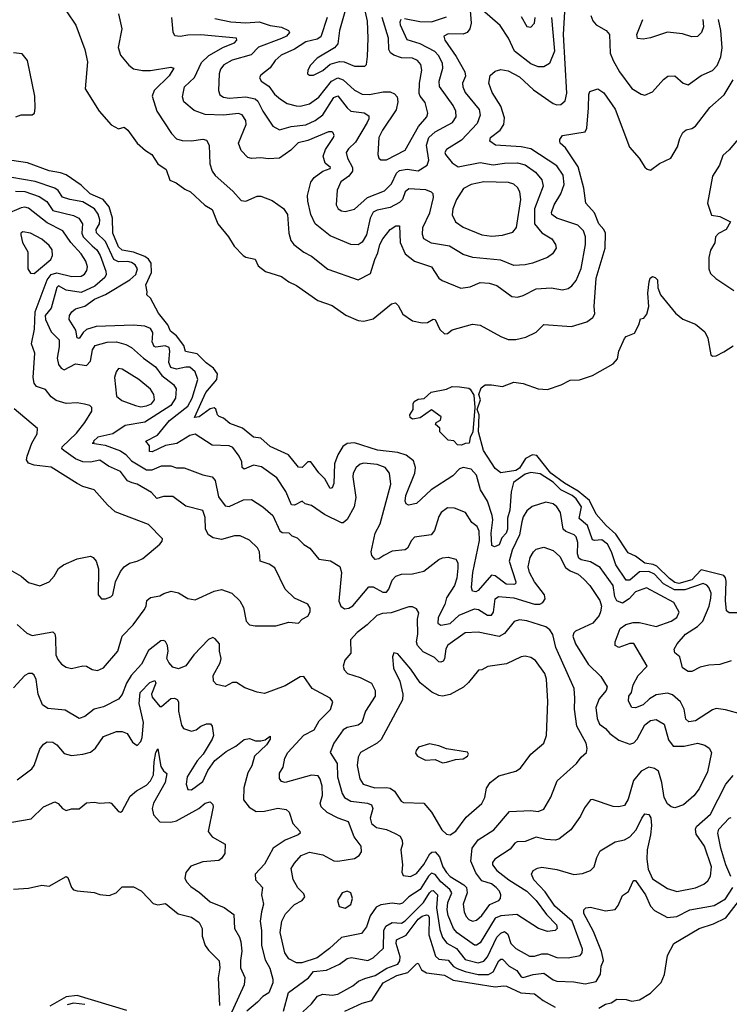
# Model space of a CAD drawing. Extents: x 1843161 to 1959474, y 907081 to 1016326.
# Tile 238 of 256: x 1874278 to 1878065, y 995551 to 1000803. Entities that reach past the tile are written whole.
import ezdxf

# ---------------------------------------------------------------- set-up
doc = ezdxf.new("R2010")
doc.units = 0

msp = doc.modelspace()

# ---------------------------------------------------------------- linework, layer by layer
at = {"layer": '0CON20XD'}
for points in [[(1874805.5, 1000835), (1874822.5, 1000755), (1874803.1, 1000655), (1874815, 1000614), (1874860.2, 1000560.2), (1874885, 1000542.2), (1874932.7, 1000532.7), (1874975, 1000532), (1875085, 1000550.6), (1875101.2, 1000545), (1875075, 1000504.6), (1874995.3, 1000425), (1874985.4, 1000395), (1875009.6, 1000315), (1875087.2, 1000197.2), (1875115, 1000168.2), (1875145, 1000158.2), (1875195, 1000156.5), (1875255, 1000166.2), (1875275, 1000160.8), (1875289.1, 1000135), (1875293.1, 1000035), (1875305.3, 999995.3), (1875321.7, 999971.7), (1875415, 999888.1), (1875459.3, 999839.3), (1875485, 999835.7), (1875545, 999861.8), (1875565, 999861.9), (1875625, 999838.6), (1875686.2, 999796.2), (1875706.4, 999765), (1875714, 999665), (1875725.3, 999625.3), (1875741.1, 999605), (1875795, 999562.9), (1875835, 999541.5), (1875921.9, 999471.9), (1876085, 999415.5), (1876150, 999450), (1876172.4, 999525), (1876189.6, 999560.4), (1876199.4, 999605), (1876215, 999634.4), (1876255, 999684.3), (1876285, 999703.1), (1876304.2, 999704.2), (1876308.2, 999615), (1876335, 999554.5), (1876385.7, 999515.7), (1876475, 999484.3), (1876514.2, 999425), (1876531.7, 999411.7), (1876631.4, 999371.4), (1876681.9, 999378.1), (1876735, 999400.9), (1876782.6, 999397.4), (1876825, 999385.4), (1876905, 999326.9), (1876935, 999323.3), (1876965, 999332.5), (1877035, 999368.6), (1877115, 999373.8), (1877175, 999362.1), (1877205, 999370), (1877225, 999383.5), (1877247.1, 999412.9), (1877275, 999476), (1877296.9, 999605), (1877297.6, 999645), (1877286.4, 999676.4), (1877256.8, 999706.8), (1877145.3, 999745.3), (1877118.5, 999765), (1877115.4, 999775), (1877130.3, 999815), (1877166.7, 999875), (1877184.3, 999925), (1877178.9, 999975), (1877145, 1000023.2), (1877005, 1000114.3), (1876955, 1000126.1), (1876817.5, 1000135), (1876787.5, 1000155), (1876790.5, 1000175), (1876842.7, 1000215), (1876862.3, 1000245), (1876865, 1000280), (1876845, 1000341.4), (1876799.5, 1000415), (1876782, 1000465), (1876789.2, 1000505), (1876815, 1000528.6), (1876845, 1000537.7), (1876885, 1000530.3), (1876945, 1000499.2), (1877019.5, 1000429.5), (1877125, 1000357.3), (1877145, 1000350), (1877165, 1000351.1), (1877189.1, 1000370.9), (1877198.1, 1000411.9), (1877180.9, 1000725), (1877188.2, 1000875)], [(1876679.3, 1000875), (1876686.4, 1000785), (1876679.7, 1000755), (1876666.4, 1000735), (1876644.2, 1000725.8), (1876565, 1000728.9), (1876541.4, 1000715), (1876546.5, 1000695), (1876607.9, 1000607.9), (1876653.8, 1000525), (1876657.2, 1000502.8), (1876641.1, 1000465), (1876642.1, 1000445), (1876655.4, 1000415), (1876729.1, 1000325), (1876734.7, 1000295), (1876719.5, 1000250.5), (1876635, 1000161.1), (1876555, 1000111.4), (1876547.5, 1000095), (1876550.8, 1000085), (1876585, 1000040.4), (1876618.7, 1000018.7), (1876735, 1000041.9), (1876805, 1000030), (1876865, 1000039), (1876935, 1000039.5), (1876975, 1000028.8), (1877029.9, 999989.9), (1877065, 999948.6), (1877071.8, 999915), (1877025.6, 999794.4), (1877025.2, 999715), (1877065, 999667.3), (1877118.1, 999635), (1877138.1, 999605), (1877140.6, 999585), (1877121.4, 999555), (1877094, 999535), (1877015, 999504), (1876976.2, 999496.2), (1876915, 999493.1), (1876845, 999521.3), (1876695.4, 999534.6), (1876645, 999551.8), (1876570.8, 999595), (1876475, 999611.8), (1876435.3, 999635.3), (1876426.9, 999656.9), (1876428.7, 999695), (1876466.3, 999773.7), (1876486.9, 999855), (1876483.7, 999873.7), (1876475, 999884.3), (1876445, 999896.6), (1876355, 999901.6), (1876335.3, 999885), (1876320, 999845), (1876305, 999829.1), (1876255, 999801.2), (1876185, 999787), (1876165, 999777.1), (1876148.5, 999745), (1876128.4, 999655), (1876105, 999616.5), (1876085, 999602.5), (1876045, 999603.8), (1875935, 999651.3), (1875854.4, 999714.4), (1875831.9, 999765), (1875815.2, 999835), (1875814.6, 999865.4), (1875832.4, 999937.6), (1875848.9, 999961.1), (1875895, 999995.9), (1875935, 1000010), (1875936.4, 1000015), (1875908.8, 1000038.8), (1875897, 1000075), (1875909.1, 1000110.9), (1875952.1, 1000175), (1875955.5, 1000185.5), (1875950.4, 1000200.4), (1875945, 1000205.6), (1875925, 1000204.6), (1875815, 1000159.3), (1875763.2, 1000146.8), (1875725, 1000108.2), (1875665, 1000065.3), (1875605, 1000061.2), (1875565, 1000066.2), (1875515, 1000063.1), (1875495, 1000068.6), (1875458.9, 1000105), (1875445.5, 1000145), (1875486.1, 1000245), (1875484.6, 1000265), (1875465.7, 1000295.7), (1875445, 1000302.8), (1875365, 1000293.3), (1875267.8, 1000297.8), (1875208.9, 1000318.9), (1875153.1, 1000365), (1875147.3, 1000392.7), (1875157.1, 1000445), (1875210.6, 1000495), (1875247.8, 1000575), (1875286.7, 1000613.3), (1875365, 1000656.6), (1875425, 1000680.7), (1875437.1, 1000695), (1875435.6, 1000705), (1875245, 1000721.9), (1875175, 1000721.3), (1875134.5, 1000714.5), (1875105, 1000718), (1875096.6, 1000736.6), (1875089.5, 1000815)], [(1876012.8, 1000845), (1875984.8, 1000745.2), (1875975.8, 1000674.2), (1875957.2, 1000652.8), (1875865, 1000598.9), (1875829.1, 1000560.9), (1875815.8, 1000535), (1875813.8, 1000515), (1875825, 1000508), (1875845, 1000508.1), (1875895, 1000532.3), (1875935, 1000566.7), (1875985, 1000580.4), (1876008.9, 1000578.9), (1876065, 1000556.4), (1876120, 1000555), (1876128, 1000565), (1876133.3, 1000606.7), (1876137.5, 1000705), (1876133.2, 1000795), (1876116.2, 1000875)], [(1877116, 1000815), (1877131.7, 1000635), (1877105, 1000570), (1877075, 1000551.6), (1877045, 1000552.4), (1877005, 1000567.6), (1876918.8, 1000635), (1876885.8, 1000705.8), (1876842.3, 1000772.3), (1876705, 1000892.1)], [(1874530, 1000845), (1874578, 1000775), (1874625.7, 1000645), (1874638.9, 1000578.9), (1874627.7, 1000435), (1874702.5, 1000315), (1874765, 1000242.2), (1874805, 1000221.2), (1874835, 1000230), (1874855, 1000214), (1874903.8, 1000145), (1874948.8, 1000105), (1874983.8, 1000085), (1875014.6, 1000034.6), (1875058.6, 1000005), (1875078.3, 999948.3), (1875113.4, 999933.4), (1875159.1, 999899.1), (1875188.6, 999885), (1875265, 999814.2), (1875305, 999790.8), (1875334.6, 999714.6), (1875392, 999645), (1875422, 999595), (1875470, 999545)], [(1875919, 1000815), (1875885, 1000712.9), (1875865, 1000700.4), (1875805, 1000685.7), (1875745, 1000646.3), (1875673.8, 1000615), (1875640.4, 1000585), (1875613.8, 1000546.2), (1875565, 1000507.5), (1875557.1, 1000495), (1875565.7, 1000475), (1875608.1, 1000448.1), (1875636.9, 1000406.9), (1875669, 1000379), (1875705, 1000356.1), (1875753.7, 1000343.7), (1875775, 1000342.6), (1875825, 1000354.7), (1875875, 1000390.7), (1875942.3, 1000475), (1875975, 1000493.5), (1876005, 1000482.7), (1876065, 1000427.2), (1876105, 1000405.9), (1876145, 1000404.2), (1876218.3, 1000418.3), (1876255, 1000418), (1876278, 1000408), (1876291.9, 1000391.9), (1876296.2, 1000365), (1876287.1, 1000322.9), (1876213.4, 1000215), (1876194.3, 1000175.7), (1876190, 1000085), (1876194.3, 1000064.3), (1876205.8, 1000055.8), (1876235, 1000056.7), (1876335, 1000108.2), (1876405.6, 1000234.4), (1876450.4, 1000285), (1876455.4, 1000305), (1876441.9, 1000361.9), (1876414.4, 1000395), (1876409.8, 1000409.8), (1876411.3, 1000465), (1876424.6, 1000534.6), (1876418.5, 1000565), (1876400.6, 1000585), (1876375, 1000597.5), (1876315, 1000600.9), (1876274.5, 1000614.5), (1876257.1, 1000627.1), (1876248.4, 1000645), (1876246.2, 1000705), (1876212.7, 1000815)], [(1876330.7, 1000809.3), (1876413.8, 1000793.8), (1876475, 1000792.8), (1876555, 1000818.9)], [(1876955, 1000820), (1876985, 1000767.5), (1877005, 1000764), (1877024.5, 1000785.5), (1877029.6, 1000815)], [(1877326.1, 1000825), (1877337.2, 1000797.2), (1877355, 1000776.1), (1877408.1, 1000745), (1877425.6, 1000725), (1877429.3, 1000625), (1877444.8, 1000585), (1877479.7, 1000525), (1877545, 1000435.8), (1877595, 1000406.2), (1877615, 1000401.2), (1877655, 1000418.8), (1877713.1, 1000485), (1877737.2, 1000502.8), (1877774.4, 1000504.4), (1877818, 1000465), (1877845, 1000456.7), (1877915, 1000505.6), (1877975, 1000531.8), (1878000.9, 1000559.1), (1878020.4, 1000605), (1878026.5, 1000653.5), (1878020.5, 1000745), (1878007.8, 1000805)], [(1875319.6, 1000809.6), (1875405, 1000791.9), (1875485, 1000786.7), (1875555, 1000791.7), (1875615, 1000772.2), (1875675, 1000763.3), (1875712.9, 1000745), (1875716.9, 1000735), (1875701.5, 1000715), (1875675, 1000703.8), (1875552.2, 1000657.8), (1875513.6, 1000616.4), (1875412.5, 1000587.5), (1875367.7, 1000562.3), (1875350, 1000540), (1875341.9, 1000515), (1875338.2, 1000425), (1875345, 1000403.1), (1875365, 1000390), (1875395, 1000385.3), (1875485, 1000392.8), (1875535, 1000381.4), (1875549, 1000369), (1875575, 1000316.2), (1875629.4, 1000235), (1875665, 1000215.5), (1875726.4, 1000233.6), (1875805, 1000243.3), (1875855, 1000265.2), (1875894.9, 1000295.1), (1875955, 1000388.4), (1875975, 1000398.1), (1876025, 1000333.1), (1876045, 1000316), (1876116.1, 1000306.1), (1876140.4, 1000290.4), (1876141.2, 1000275), (1876132.4, 1000255), (1876070.1, 1000149.9)], [(1876070.1, 1000149.9), (1876032.1, 1000115), (1876020.8, 1000095), (1876027.1, 1000065), (1876054.3, 1000015), (1876053.3, 999995), (1876035, 999969.5), (1875991.4, 999938.6), (1875971.8, 999895), (1875966.4, 999816.4), (1875977.5, 999795), (1875995, 999783.3), (1876015, 999780.5), (1876065, 999793.6), (1876134.3, 999855.7), (1876225, 999891.2), (1876261.4, 999928.7), (1876289.6, 999985), (1876305, 999998.5), (1876345, 1000006), (1876405, 999998), (1876452, 1000028), (1876460.9, 1000055), (1876449.3, 1000135), (1876461.2, 1000175), (1876494.7, 1000205), (1876587.5, 1000255), (1876607.8, 1000285), (1876604.7, 1000315), (1876591.2, 1000345), (1876517.8, 1000447.8), (1876516.5, 1000475), (1876535.8, 1000545), (1876535, 1000570.8), (1876513.3, 1000613.3), (1876494.2, 1000634.2), (1876415, 1000674.5), (1876345, 1000696.5), (1876310, 1000775), (1876308.2, 1000791.8), (1876314, 1000806)], [(1877924.3, 1000805), (1877926.6, 1000765), (1877917.5, 1000735), (1877895.3, 1000714.7), (1877865, 1000711.5), (1877815, 1000728.2), (1877735, 1000736.5), (1877645, 1000706), (1877605, 1000700), (1877575, 1000703.3), (1877572, 1000725), (1877604.4, 1000805)], [(1874256.4, 1000285), (1874285, 1000296.3), (1874345, 1000296.3), (1874355.9, 1000305), (1874360.9, 1000330.9), (1874357.7, 1000395), (1874319.8, 1000585), (1874290.8, 1000620.8), (1874245, 1000626.5)], [(1875470, 999545), (1875485, 999536.2), (1875535, 999526.2), (1875550.9, 999490.9), (1875590.3, 999460.3), (1875675, 999434.3), (1875715, 999404.4), (1875755, 999386), (1875869.2, 999305), (1875945, 999279.4), (1876018.1, 999228.1), (1876085, 999198.6), (1876115, 999195.8), (1876165, 999207.5), (1876262.1, 999287.9), (1876283.9, 999293.9), (1876298.3, 999278.3), (1876321.9, 999231.9), (1876375, 999196.9), (1876426.3, 999186.3), (1876455, 999188.5), (1876485, 999206.1), (1876495, 999204.4), (1876520.8, 999150.8), (1876545, 999127.1), (1876561.3, 999128.7), (1876585, 999148.9), (1876695, 999178.6), (1876735, 999174.4), (1876845, 999113.3), (1876885, 999098.1), (1876925, 999097.8), (1876979.2, 999109.2), (1877035, 999136.9), (1877075, 999177.1), (1877223, 999167), (1877305, 999192), (1877336.2, 999215), (1877347.5, 999235), (1877344.4, 999274.4), (1877353.9, 999425), (1877402.4, 999585), (1877404.7, 999665), (1877395.3, 999685), (1877368.7, 999715), (1877345, 999773.5), (1877300, 999825), (1877289.1, 999905), (1877259, 1000019), (1877190.6, 1000120.6), (1877162.5, 1000145), (1877160, 1000155), (1877160, 1000165), (1877175, 1000185.6), (1877296, 1000205), (1877305.5, 1000225), (1877313, 1000333), (1877314.5, 1000405), (1877320.2, 1000419.8), (1877363.9, 1000433.9), (1877395, 1000413.3), (1877455, 1000325.8), (1877532.7, 1000122.7), (1877584.1, 1000064.1), (1877615, 1000016.9), (1877626.2, 1000006.2), (1877645, 1000001.5), (1877692.8, 1000037.2), (1877752.7, 1000065), (1877788.8, 1000125), (1877800.2, 1000169.8), (1877817.4, 1000202.6), (1877835, 1000215.6), (1877865, 1000222.7), (1877885.2, 1000234.8), (1877961.1, 1000335), (1878037.8, 1000402.2), (1878085, 1000482)], [(1878161.8, 1000225), (1878065, 1000110), (1878031.3, 1000078.7), (1878012.5, 1000027.5), (1877975, 999968), (1877948.5, 999825), (1877970.7, 999760.7), (1878015, 999753.2), (1878070.6, 999725), (1878047.9, 999685), (1878007.2, 999662.8), (1877991.1, 999645), (1877987.3, 999612.7), (1877965.3, 999574.7), (1877955.5, 999535), (1877956, 999475), (1877965, 999450), (1877992.7, 999422.7), (1878088.7, 999358.7)], [(1878075, 997384.3), (1878015, 997363.5), (1877955, 997360.4), (1877909.5, 997350.5), (1877865, 997325.8), (1877845.8, 997325.8), (1877815, 997346.7), (1877800.8, 997405), (1877775, 997425.7), (1877771.2, 997445), (1877787.1, 997475), (1877831.8, 997525), (1877895, 997566.8), (1877924.2, 997595.8), (1877957.1, 997675), (1877967.1, 997717.1), (1877968.9, 997745), (1877955.4, 997775), (1877945, 997787.1), (1877925, 997795.9), (1877827.9, 997762.1), (1877773, 997763), (1877714.6, 997794.6), (1877665, 997846.1), (1877635, 997859.5), (1877585, 997857.6), (1877535, 997814.3), (1877515, 997814.1), (1877460, 997895), (1877436.9, 997965), (1877415, 998006.1), (1877385, 998029.2), (1877345, 998024.7), (1877335, 998029.6), (1877307.3, 998105), (1877263.1, 998143.1), (1877276.5, 998205), (1877247.7, 998247.8), (1877226.5, 998265), (1877165, 998295.7), (1877125, 998336.1), (1877055, 998380.8), (1877005, 998387.7), (1876975, 998379), (1876913.8, 998335), (1876900, 998285), (1876893.5, 998186.5), (1876881.2, 998145), (1876881.2, 998085), (1876873.5, 998065), (1876850.9, 998039.1), (1876837.3, 998002.7), (1876811.7, 997991.7), (1876798.1, 997998.1), (1876794, 998065), (1876803.7, 998135), (1876799.2, 998159.2), (1876774.7, 998234.7), (1876737.5, 998295), (1876715, 998374.3), (1876686.5, 998406.5), (1876645, 998415.4), (1876625, 998407.5), (1876589, 998371), (1876474.1, 998295), (1876395, 998222.5), (1876353.4, 998213.4), (1876340.8, 998220.8), (1876334.7, 998235.3), (1876338, 998265), (1876385.9, 998385), (1876390.7, 998415), (1876379.6, 998449.6), (1876341.1, 998481.1), (1876295.2, 998495.2), (1876187.8, 998507.8), (1876065, 998546.1), (1876025, 998542.4), (1876003.2, 998526.8), (1875975, 998483.1), (1875958.3, 998435), (1875955, 998330), (1875945, 998306.2), (1875935, 998302.5), (1875907.1, 998355), (1875875, 998386), (1875831.1, 998445), (1875815, 998445.8), (1875785, 998414.6), (1875765, 998417.3), (1875712.3, 998482.3), (1875615, 998527.3), (1875565, 998572), (1875525, 998576.2), (1875467.1, 998625), (1875400.1, 998650.1), (1875365, 998678.4), (1875342.5, 998687.5), (1875333.1, 998695), (1875325, 998725.7), (1875315, 998733.1), (1875295, 998726.9), (1875235, 998684.8), (1875210.7, 998680.7), (1875270.9, 998815), (1875329.2, 998885), (1875333.4, 998915), (1875312, 998945), (1875272.6, 998972.6), (1875225, 999020.3), (1875162.9, 999032.9), (1875153.9, 999065), (1875115, 999117.7), (1875081.7, 999141.7), (1875067.9, 999175), (1875017.9, 999237.9), (1874975, 999317.8), (1874955.6, 999335), (1874958.7, 999351.3), (1874950.5, 999389.5), (1874981.5, 999455), (1874978.7, 999505), (1874965.9, 999525.9), (1874945, 999540.7), (1874885, 999564.2), (1874825, 999574.2), (1874805, 999591), (1874774.3, 999665), (1874772.7, 999745), (1874755.1, 999805.1), (1874722.6, 999845), (1874653.5, 999875), (1874605, 999920), (1874525, 999975.2), (1874495, 999987.4), (1874435, 999997.1), (1874319.3, 1000039.3), (1874235, 1000051.6)], [(1878135, 997097.1), (1878045, 997122.5), (1877995, 997129.4), (1877975, 997122.2), (1877885, 997063.6), (1877848.4, 997058.4), (1877832.8, 997072.8), (1877825, 997126), (1877805, 997164.4), (1877761.3, 997201.3), (1877735, 997211.2), (1877675, 997201.9), (1877639.8, 997180.2), (1877605, 997148), (1877565, 997133.5), (1877544.2, 997135), (1877527.5, 997167.5), (1877528.7, 997195), (1877542.9, 997215), (1877551.8, 997255), (1877577.8, 997305), (1877626.7, 997355), (1877555, 997476.2), (1877535, 997475.8), (1877475, 997454.5), (1877456, 997465), (1877455.8, 997485), (1877483.2, 997556.8), (1877512.2, 997577.8), (1877552.6, 997587.4), (1877585, 997587.9), (1877675, 997566.6), (1877755.6, 997594.4), (1877784.4, 997615), (1877796.7, 997643.3), (1877768.2, 997695), (1877622.3, 997772.3), (1877565, 997750.9), (1877531.2, 997715), (1877495, 997690.6), (1877465, 997703.7), (1877454.1, 997724.1), (1877444.8, 997785), (1877375, 997880.5), (1877325, 997911.1), (1877275, 997922), (1877261.6, 997931.6), (1877255.2, 997955), (1877256.5, 998015), (1877247.6, 998045), (1877236.4, 998056.4), (1877192.6, 998072.6), (1877178.2, 998085), (1877164.1, 998174.1), (1877144.5, 998205), (1877125, 998220.9), (1877085, 998230), (1877013.4, 998206.6), (1876985, 998183.1), (1876965, 998151.1), (1876957.4, 998125), (1876944.5, 998055), (1876906.3, 997973.7), (1876890.4, 997915), (1876926.2, 997805), (1876924.2, 997795), (1876915, 997790.4), (1876873.2, 997793.2), (1876815, 997836.6), (1876795, 997840), (1876725, 997758.2), (1876712, 997752), (1876694.4, 997755), (1876689.4, 997775), (1876696.9, 997855), (1876731, 998025), (1876729.5, 998075), (1876719.5, 998099.5), (1876691, 998121), (1876656.5, 998175), (1876598.5, 998198.5), (1876561.2, 998198.8), (1876527.5, 998175), (1876515, 998154), (1876490.9, 998079.1), (1876474.1, 998055.9), (1876385, 998042.5), (1876368.2, 998025), (1876346.9, 997985), (1876335, 997976.1), (1876265, 997968.6), (1876221.5, 997945), (1876195, 997927.5), (1876175, 997924.3), (1876156.7, 997945), (1876154, 997965), (1876175.3, 998064.7), (1876201.2, 998115), (1876258.2, 998325), (1876250.6, 998385), (1876227.9, 998415), (1876185, 998431), (1876115, 998437.1), (1876095, 998432.5), (1876073.8, 998415), (1876057.7, 998385), (1876055.4, 998365), (1876072.6, 998255), (1876062.4, 998205), (1876025, 998137.1), (1876005, 998120), (1875995, 998118.9), (1875904.8, 998164.8), (1875835, 998212.9), (1875801.5, 998221.5), (1875785, 998235.5), (1875745, 998213.1), (1875727.5, 998215), (1875697.5, 998287.5), (1875649.4, 998359.4), (1875567.9, 998417.9), (1875525, 998426.4), (1875475, 998405.5), (1875464.5, 998414.5), (1875462.4, 998445), (1875449.8, 998475), (1875415, 998522), (1875395, 998530.9), (1875305, 998534.6), (1875215, 998592.9), (1875185, 998585.3), (1875116.8, 998543.2), (1875055, 998532.5), (1874985, 998498.2), (1874970.3, 998500.3), (1874970.8, 998530.8), (1874950, 998555), (1875013.4, 998586.6), (1875076.8, 998665), (1875175, 998742.2), (1875198.6, 998785), (1875227.6, 998885), (1875215, 998924.5), (1875185, 998949.3), (1875165, 998950.8), (1875115, 998939), (1875085, 998948.6), (1875073.5, 998975), (1875078.8, 999035), (1875074.7, 999054.7), (1875053.2, 999063.2), (1875005, 999056.2), (1874995, 999060), (1874984.5, 999085), (1874986.4, 999103.6), (1874989.1, 999135), (1874975, 999156.2), (1874945, 999169.1), (1874884.8, 999174.8), (1874685, 999167.5), (1874635, 999150), (1874615.9, 999135), (1874595, 999103.6), (1874585, 999105.8), (1874577.4, 999147.4), (1874541.3, 999205), (1874543.1, 999225), (1874555.5, 999245), (1874575, 999261.1), (1874625, 999274.8), (1874677.7, 999312.3), (1874735, 999337.9), (1874865.3, 999415), (1874898.2, 999445), (1874906.7, 999475), (1874893.8, 999495), (1874875, 999508.2), (1874854, 999514), (1874805, 999511.9), (1874779.4, 999525), (1874735, 999620.5), (1874686.7, 999666.7), (1874685.2, 999685), (1874703.1, 999715), (1874705.6, 999735), (1874696, 999766), (1874676.8, 999795), (1874615, 999831.7), (1874544.8, 999844.8), (1874506.2, 999856.2), (1874482.9, 999892.9), (1874465.5, 999905.5), (1874360.9, 999940.9), (1874235, 999961.2)], [(1876797.9, 999647.9), (1876855, 999654.5), (1876909.8, 999670.2), (1876930, 999695), (1876951.6, 999845), (1876946.9, 999885), (1876935, 999908.1), (1876915, 999926.2), (1876885.8, 999935.8), (1876755, 999937.9), (1876688, 999925), (1876646.7, 999903.3), (1876609.6, 999845), (1876589.2, 999795), (1876585, 999762.5), (1876604.4, 999725), (1876645, 999696.2), (1876745, 999656.6), (1876797.9, 999647.9)], [(1874255, 999889.6), (1874305, 999886.8), (1874380.8, 999860.8), (1874423.1, 999833.1), (1874455.4, 999785.4), (1874565, 999758.8), (1874592.5, 999745), (1874612.1, 999715), (1874609.7, 999665), (1874615.8, 999645.8), (1874665, 999598), (1874689.4, 999575), (1874708, 999545), (1874738.1, 999461.9), (1874739.4, 999445), (1874731.7, 999428.3), (1874678, 999382), (1874605, 999348.9), (1874525, 999360), (1874485, 999383.5), (1874475, 999374.3), (1874445.2, 999265), (1874414.2, 999225.8), (1874415.9, 999205), (1874445, 999139.1), (1874488.1, 999095), (1874488.8, 999058.8), (1874477.1, 998997.1), (1874484.4, 998965), (1874498.6, 998945), (1874515, 998936.5), (1874575, 998967.5), (1874635, 998959.2), (1874655, 998981.9), (1874666.9, 999043.1), (1874680.4, 999065), (1874745, 999083.2), (1874795, 999085.3), (1874845, 999070.5), (1874875, 999054.7), (1874938.1, 998998.1), (1875001.9, 998951.9), (1875036.1, 998905), (1875098.1, 998858.1), (1875112, 998835), (1875109.7, 998785), (1875083.8, 998745), (1874945, 998655.7), (1874840.4, 998639.6), (1874775.3, 998594.7), (1874694, 998576), (1874671.5, 998555), (1874672.5, 998547.5), (1874664, 998545), (1874734, 998534), (1874815, 998503.5), (1874844.5, 998484.5), (1874875, 998449.5), (1874955, 998402.4), (1874985, 998401.9), (1875035, 998423.5), (1875084, 998424), (1875115, 998412.1), (1875155, 998413.1), (1875255, 998375.6), (1875305, 998364.3), (1875321.1, 998345), (1875338.8, 998258.8), (1875375, 998210), (1875395, 998206.7), (1875472.5, 998242.5), (1875515, 998243.3), (1875575.3, 998205.3), (1875628.5, 998158.5), (1875666.3, 998076.3), (1875678.3, 998068.3), (1875715, 998067.1), (1875729.8, 998049.8), (1875758.9, 998038.9), (1875793.6, 998003.6), (1875825.8, 997985), (1875873.8, 997925), (1875936, 997916), (1875986.2, 997886.2), (1875995.5, 997855.5), (1875981.5, 997701.5), (1875990.8, 997675), (1876011.7, 997661.7), (1876035, 997664.6), (1876055, 997677.3), (1876141.8, 997778.2), (1876165, 997778.4), (1876215, 997750), (1876235, 997750), (1876247.6, 997765), (1876266.2, 997813.8), (1876285.3, 997834.7), (1876315, 997846.6), (1876375, 997847.1), (1876435, 997861.6), (1876515, 997923.1), (1876535, 997932.2), (1876565, 997937.1), (1876605, 997926), (1876616.9, 997906.9), (1876616.9, 997876.9), (1876611.2, 997825), (1876597.6, 997785), (1876555, 997719.1), (1876546.5, 997683.5), (1876512, 997615), (1876508.6, 997585), (1876525, 997573.5), (1876575, 997582.8), (1876623.3, 997626.7), (1876705, 997661.5), (1876727, 997657), (1876775, 997626.2), (1876795, 997627.5), (1876806.5, 997643.5), (1876815, 997714.3), (1876832.5, 997727.5), (1876915, 997719.2), (1877025, 997685.2), (1877053.6, 997686.4), (1877070.4, 997695), (1877081.4, 997715), (1877078.2, 997735), (1877024.7, 997805), (1876998.7, 997855), (1876992.2, 997885), (1877002.9, 997935), (1877019.5, 997965), (1877035, 997978.9), (1877075, 997989.4), (1877125, 997971.8), (1877160.2, 997940.2), (1877191, 997881), (1877215, 997863.4), (1877258.8, 997845), (1877288.2, 997818.2), (1877320.4, 997785), (1877374.6, 997705), (1877383.1, 997675), (1877377.9, 997645), (1877370.4, 997625), (1877336.2, 997585), (1877245, 997541.3), (1877235, 997533.1), (1877229.3, 997515), (1877243.8, 997475), (1877311.8, 997365), (1877379.9, 997299.9), (1877413.1, 997245), (1877407.5, 997225), (1877369.9, 997180.1), (1877352.3, 997135), (1877360.4, 997075), (1877371.5, 997045), (1877405, 997023.1), (1877427.5, 996995), (1877475, 996960.3), (1877535, 996939.4), (1877555, 996946.6), (1877572.5, 996965), (1877615, 997042.1), (1877645, 997064.6), (1877675, 997070.5), (1877717.5, 997045), (1877741.2, 996961.2), (1877765, 996928.8), (1877825, 996928.5), (1877895, 996943.6), (1877935, 996934.4), (1877958.3, 996918.3), (1877969.2, 996895), (1877948, 996792), (1877905, 996700), (1877875, 996662.5), (1877820, 996615), (1877775, 996598.6), (1877755, 996604.3), (1877735, 996621.4), (1877717.9, 996655), (1877704.7, 996734.7), (1877686.7, 996795), (1877665, 996808.9), (1877635, 996816.4), (1877594.7, 996795.3), (1877554.2, 996745.8), (1877525, 996646), (1877505, 996611.2), (1877475, 996604), (1877445, 996606.9), (1877335, 996644), (1877325, 996642), (1877291.4, 996598.6), (1877271.2, 996555), (1877218.5, 996481.5), (1877155, 996432.7), (1877135, 996426.9), (1877085, 996430.9), (1877035, 996443.2), (1876975, 996419.3), (1876932.6, 996417.4), (1876919.6, 996410.4), (1876895, 996378.5), (1876814.4, 996325), (1876801.5, 996308.5), (1876800.4, 996295), (1876824.6, 996265), (1876888.2, 996215), (1876984.1, 996155), (1877035, 996105.3), (1877090.2, 996030.2), (1877143.3, 995975), (1877145.7, 995955), (1877135.5, 995944.5), (1877095, 995939.6), (1877046, 995956), (1876930.6, 996030.6), (1876845, 996023.4), (1876815, 996010), (1876735, 995880), (1876715, 995866), (1876705, 995866.6), (1876613.4, 995933.4), (1876593.7, 995955), (1876564.4, 996025), (1876558.7, 996055), (1876563, 996095), (1876584, 996145), (1876572.8, 996162.8), (1876525, 996204.8), (1876495, 996244.3), (1876475, 996250.8), (1876458.8, 996235), (1876415, 996164.1), (1876354.8, 996125.2), (1876320.1, 996089.9), (1876305, 996085.4), (1876265, 996090), (1876205, 996081.5), (1876180, 996070), (1876147.4, 996022.6), (1876128.8, 995965), (1876101.2, 995928.8), (1875995, 995907.6), (1875931.5, 995848.5), (1875865, 995799.3), (1875783.3, 995773.3), (1875755, 995772.2), (1875715, 995793.6), (1875693.1, 995825), (1875668, 995935), (1875676.8, 995995), (1875696.6, 996033.4), (1875745, 996082.9), (1875785.7, 996105), (1875798.8, 996125), (1875795, 996140), (1875762.3, 996172.3), (1875736.4, 996216.4), (1875726.1, 996275), (1875745.2, 996304.8), (1875779.1, 996345), (1875825, 996362.4), (1875895, 996348), (1875955, 996317.3), (1875975, 996315.2), (1876065, 996328.8), (1876089.1, 996345), (1876101.5, 996365), (1876100, 996395), (1876063.1, 996445), (1876033.1, 996525), (1875976.9, 996545), (1875919.4, 996575), (1875887.1, 996605), (1875881.1, 996625), (1875893.9, 996665), (1875891.6, 996715), (1875882.2, 996752.2), (1875870.7, 996770.7), (1875835, 996773.5), (1875695, 996734.7), (1875675, 996738.9), (1875663.6, 996755), (1875664.6, 996785), (1875684.6, 996815.4), (1875692.1, 996865), (1875708.8, 996895), (1875793.8, 996986.2), (1875849.4, 997015), (1875876, 997064), (1875936.9, 997123.1), (1875948.1, 997165), (1875934.5, 997184.5), (1875839.4, 997235), (1875795, 997300), (1875775, 997298.6), (1875695, 997250.6), (1875585, 997210), (1875545, 997216), (1875479.1, 997239.1), (1875435, 997267.5), (1875412.8, 997267.2), (1875375, 997246.9), (1875328, 997258), (1875312.5, 997275), (1875310, 997305), (1875348.1, 997371.9), (1875353.1, 997395), (1875343.5, 997435), (1875344.7, 997474.7), (1875321.5, 997501.5), (1875307.6, 997507.6), (1875285, 997496.7), (1875206.4, 997415), (1875165, 997357.5), (1875125, 997340.9), (1875095, 997349.5), (1875073.2, 997375), (1875062.5, 997395), (1875070, 997435), (1875066.9, 997465), (1875055, 997486.8), (1875045, 997492), (1875030.4, 997489.6), (1874965, 997438.6), (1874927.3, 997365), (1874872, 997305), (1874847.6, 997265), (1874825, 997204.4), (1874805, 997178.5), (1874725, 997138.5), (1874675, 997125.4), (1874625, 997086.7), (1874595, 997075.7), (1874520.8, 997120.8), (1874428.5, 997128.5), (1874399.4, 997149.4), (1874375.4, 997205.4), (1874365, 997284), (1874355, 997307.5), (1874345, 997315.7), (1874325, 997315.6), (1874305, 997304.4), (1874245, 997238.8)], [(1874265, 997576.9), (1874315, 997530.6), (1874345, 997518.2), (1874455, 997538.6), (1874465, 997526.7), (1874468.5, 997508.5), (1874471.2, 997415), (1874480.4, 997390.4), (1874500, 997365), (1874525, 997350), (1874555, 997343.3), (1874615, 997357.1), (1874635, 997355.8), (1874665, 997338), (1874692.7, 997332.7), (1874725, 997345.7), (1874802.2, 997435), (1874824.6, 997515), (1874882.9, 997575), (1874941.9, 997655), (1874952.9, 997675), (1874955.6, 997705), (1874975, 997722.1), (1875025, 997730), (1875046.8, 997743.2), (1875085.8, 997754.2), (1875125, 997745.6), (1875175.4, 997715.4), (1875215, 997708.9), (1875315, 997754.5), (1875355, 997764.4), (1875410, 997745), (1875453, 997703), (1875472.5, 997667.5), (1875486.2, 997595), (1875505, 997576), (1875535, 997570), (1875645, 997570.8), (1875715, 997590), (1875765, 997583.8), (1875785, 997606.2), (1875815, 997621.2), (1875828.6, 997645), (1875827.1, 997665), (1875815, 997685.8), (1875745, 997716.9), (1875695, 997765.8), (1875639.1, 997879.1), (1875609.2, 997899.2), (1875560.9, 997915), (1875557.5, 997965), (1875546.7, 997986.7), (1875505, 998026.9), (1875455, 998050.6), (1875425, 998049.4), (1875355, 998030), (1875309.4, 998039.4), (1875286, 998056), (1875269.2, 998085), (1875267.3, 998147.3), (1875255, 998185.7), (1875165, 998207.8), (1875095, 998259.6), (1875045, 998260), (1875010.2, 998250.2), (1874981, 998281), (1874905, 998325.3), (1874877.4, 998332.6), (1874853.9, 998343.9), (1874815, 998393.9), (1874752.4, 998422.4), (1874705, 998454.6), (1874655, 998442.8), (1874615, 998444.7), (1874575, 998460.3), (1874512.5, 998505), (1874503.3, 998515), (1874504.4, 998525), (1874581.7, 998598.3), (1874625.8, 998655), (1874662.5, 998715), (1874662.5, 998735), (1874652.5, 998745), (1874623, 998753), (1874585, 998760), (1874525, 998756.9), (1874473, 998773), (1874445, 998792.5), (1874415, 998831.1), (1874367.2, 998847.2), (1874354.6, 998864.6), (1874350.4, 998895), (1874357.7, 999025), (1874341.1, 999075), (1874356.6, 999153.4), (1874360, 999245), (1874423.4, 999415), (1874445, 999443.4), (1874475, 999453.9), (1874555.8, 999434.2), (1874605, 999434.7), (1874623.3, 999446.7), (1874635.4, 999465), (1874638.7, 999485), (1874630.3, 999515), (1874605.1, 999555.1), (1874551.2, 999615), (1874507.5, 999677.5), (1874425, 999719.7), (1874325, 999797.4), (1874305, 999803.5), (1874285, 999800.6), (1874202.3, 999765)], [(1874355, 999448.8), (1874443.5, 999525), (1874453.6, 999545), (1874451.2, 999575), (1874435, 999598.9), (1874395, 999632.3), (1874335, 999664.1), (1874295, 999671.4), (1874284.5, 999665.5), (1874283.3, 999655), (1874293.3, 999615), (1874320.5, 999565), (1874320.4, 999475), (1874335, 999451.5), (1874355, 999448.8)], [(1878105, 997640), (1878065, 997640), (1878050.5, 997650.5), (1878044.4, 997704.4), (1878048.8, 997808.8), (1878045.5, 997825.5), (1878035, 997838.4), (1877915, 997869.2), (1877864.8, 997815), (1877795, 997795.8), (1877775, 997801.6), (1877745, 997822.8), (1877678.4, 997888.4), (1877657.8, 997897.8), (1877615, 997903.6), (1877565, 997942.4), (1877525, 997959.5), (1877459.8, 998059.8), (1877408, 998105), (1877354.7, 998165), (1877318.7, 998238.7), (1877258.7, 998288.7), (1877185, 998330.4), (1877111.8, 998385), (1877038.1, 998478.1), (1877015, 998482.2), (1876977, 998463), (1876945, 998410.3), (1876925, 998398.8), (1876845, 998386), (1876815, 998409.6), (1876753.1, 998505), (1876725.7, 998605), (1876729.2, 998695), (1876718.6, 998725), (1876736.5, 998775), (1876728.6, 998805), (1876740, 998840), (1876762.5, 998855), (1876795.6, 998855.6), (1876855, 998847.5), (1876915, 998869.2), (1876965, 998862.5), (1877045, 998834.2), (1877095, 998831.4), (1877167.5, 998855), (1877215, 998881.2), (1877265, 998882.5), (1877334.3, 998905.7), (1877445, 998967.5), (1877468.8, 998995), (1877476, 999035), (1877505, 999103.3), (1877515, 999113.3), (1877558.3, 999131.7), (1877582.5, 999175), (1877591.7, 999208.3), (1877608.3, 999211.7), (1877625, 999232.5), (1877636.4, 999273.6), (1877630, 999345), (1877636.7, 999405), (1877643.1, 999425), (1877655, 999433.1), (1877668.9, 999428.9), (1877681.1, 999415), (1877682.9, 999372.9), (1877697.5, 999335), (1877777.3, 999237.3), (1877816.7, 999206.7), (1877885, 999180), (1877935, 999138), (1877950, 999105), (1877966.7, 999015), (1877975, 999008.8), (1877995, 999010), (1878035, 999031.9), (1878085, 999062.9)], [(1874925, 998739), (1874955, 998743.5), (1874980.8, 998755), (1874997.8, 998775), (1874994.3, 998804.3), (1874975, 998832.9), (1874913.3, 998885), (1874825, 998939.4), (1874805, 998942), (1874792.5, 998925), (1874784.3, 998895), (1874794.4, 998794.4), (1874822.1, 998772.1), (1874895.8, 998745), (1874925, 998739)], [(1876635, 998533.8), (1876615, 998536.2), (1876595, 998557.5), (1876565, 998561.2), (1876520, 998605), (1876520, 998625), (1876497.5, 998645), (1876500, 998655), (1876523, 998667), (1876527.5, 998685), (1876475, 998722.5), (1876415, 998680), (1876375, 998672.5), (1876361.7, 998681.7), (1876360, 998695), (1876377.5, 998725), (1876377.5, 998755), (1876383.6, 998766.4), (1876405, 998780), (1876437, 998783), (1876473, 998817), (1876555, 998833.3), (1876585, 998846.2), (1876625.9, 998845.9), (1876675, 998838), (1876682.1, 998832.1), (1876701.1, 998801.1), (1876706.7, 998735), (1876696.2, 998605), (1876681.2, 998575), (1876676.7, 998545), (1876655, 998543.3), (1876635, 998533.8)], [(1874735, 997714.4), (1874764, 997725), (1874774.6, 997735.4), (1874788.5, 997805), (1874815, 997860.8), (1874835, 997884.3), (1874863.3, 997905), (1874905, 997914.4), (1874935, 997928.9), (1875025.8, 998005), (1875037.9, 998022.1), (1875039.2, 998035), (1874965, 998110), (1874787.8, 998177.8), (1874745.7, 998215), (1874675, 998295.5), (1874615, 998313.1), (1874585, 998328.6), (1874445, 998417.1), (1874355, 998426.4), (1874325, 998437.5), (1874314.4, 998455), (1874316.7, 998475), (1874342.5, 998545), (1874371.5, 998595), (1874373.5, 998623.5), (1874248.5, 998728.5)], [(1874235, 997862.9), (1874285, 997835.6), (1874325, 997801.9), (1874385, 997782.9), (1874435, 997804.2), (1874461.4, 997835), (1874485, 997876), (1874511.2, 997895), (1874585, 997927.5), (1874655, 997941.2), (1874670, 997935), (1874685.8, 997915), (1874698.6, 997875), (1874696, 997735), (1874714.4, 997714.4), (1874735, 997714.4)], [(1876695, 995995.4), (1876715, 995999.3), (1876743.4, 996025), (1876787.1, 996082.9), (1876835.6, 996105), (1876844, 996116), (1876846.2, 996135), (1876838.7, 996155), (1876820.4, 996175), (1876795, 996193.8), (1876745, 996210.6), (1876712.3, 996252.3), (1876685.7, 996315), (1876692.2, 996385), (1876725, 996427.9), (1876808, 996482), (1876891.1, 996578.9), (1877005, 996584.5), (1877045, 996580.6), (1877075, 996592.5), (1877113.1, 996656.9), (1877146.6, 996743.4), (1877249.4, 996835), (1877275, 996870), (1877302.5, 996895), (1877307.1, 996915), (1877301.1, 996945), (1877250.8, 997035), (1877238.8, 997125), (1877239.7, 997185), (1877237.5, 997235), (1877139.4, 997455), (1877123.4, 997523.4), (1877108, 997548), (1877085, 997565.5), (1876985, 997596.9), (1876945, 997602.1), (1876917.4, 997592.6), (1876865, 997529.1), (1876836.1, 997513.9), (1876725, 997536.8), (1876655, 997533.2), (1876562.8, 997467.2), (1876552.8, 997447.2), (1876545.7, 997394.3), (1876538.1, 997381.9), (1876525, 997375.8), (1876515, 997377.8), (1876491.1, 997401.1), (1876431.2, 997431.2), (1876400, 997465), (1876396.1, 997485), (1876402.7, 997525), (1876401.6, 997605), (1876408.8, 997638.8), (1876395, 997660.8), (1876375, 997670.8), (1876355, 997671.9), (1876260.9, 997639.1), (1876214.7, 997635.3), (1876184.2, 997625.8), (1876132.2, 997575), (1876078.1, 997535), (1876042.9, 997495), (1876045.6, 997425), (1876013.5, 997386.5), (1876004.4, 997355), (1876009.4, 997335), (1876026.7, 997316.7), (1876095, 997294.7), (1876155, 997264.6), (1876174.2, 997225), (1876174.3, 997195.7), (1876122.5, 997115), (1876103.6, 997055), (1876085, 997040.8), (1876025, 997028.2), (1876004.3, 997015.7), (1875953.8, 996945), (1875934.2, 996895), (1875971.4, 996835), (1875973.8, 996765), (1875998.8, 996675), (1876010.7, 996655), (1876044.2, 996634.2), (1876134.5, 996624.5), (1876156.1, 996616.1), (1876162, 996595), (1876147.6, 996545), (1876155.4, 996515), (1876182.5, 996495), (1876235, 996483.8), (1876282.2, 996462.2), (1876308.1, 996448.1), (1876318.8, 996425), (1876320, 996405), (1876311.5, 996375), (1876320.4, 996295), (1876316.5, 996256.5), (1876325, 996237.5), (1876363.7, 996233.7), (1876395, 996249.7), (1876435, 996297.3), (1876465.8, 996354.2), (1876476.8, 996363.2), (1876495, 996364.2), (1876518.5, 996338.5), (1876536.6, 996285), (1876555, 996254.3), (1876575, 996233.9), (1876648.9, 996188.9), (1876661.8, 996175), (1876665.2, 996145), (1876645.3, 996085), (1876649.2, 996045), (1876660, 996020), (1876675, 996003.8), (1876695, 995995.4)], [(1876575, 996454.4), (1876605, 996475.6), (1876661.3, 996548.7), (1876745, 996623.1), (1876760.4, 996655), (1876768.5, 996705), (1876788.1, 996735), (1876835, 996770), (1876925, 996794.2), (1876949.8, 996810.2), (1877005.7, 996885), (1877074.3, 996945), (1877090, 996985), (1877097, 997167), (1877088.8, 997285), (1877081.1, 997315), (1877030.8, 997385), (1877005, 997401.9), (1876975, 997407.8), (1876955, 997405.6), (1876875, 997368.2), (1876776.5, 997353.5), (1876745, 997336), (1876726.1, 997333.9), (1876672.8, 997267.2), (1876646.3, 997243.7), (1876575, 997204.4), (1876534.3, 997195.7), (1876515, 997198.5), (1876477, 997217), (1876415, 997265.5), (1876365, 997338.6), (1876305, 997410), (1876295, 997421.2), (1876274, 997426), (1876268, 997405), (1876272.5, 997345), (1876307.1, 997275), (1876323.1, 997205), (1876320.6, 997175), (1876206.4, 996963.6), (1876185.6, 996945), (1876097.5, 996895), (1876085, 996868.8), (1876079.5, 996825), (1876093.2, 996753.2), (1876111.4, 996725), (1876173.3, 996706.7), (1876235, 996708.6), (1876255, 996703.7), (1876277.4, 996687.4), (1876314.4, 996635), (1876326.9, 996626.9), (1876435, 996624.4), (1876476.3, 996576.3), (1876531.4, 996481.4), (1876555, 996458.6), (1876575, 996454.4)], [(1874265, 996747.9), (1874342.7, 996807.3), (1874355.3, 996824.7), (1874385, 996911.4), (1874405, 996938.9), (1874425, 996952.2), (1874455, 996950), (1874475.4, 996935.4), (1874515, 996890), (1874555, 996878.8), (1874615.3, 996884.7), (1874655, 996897.1), (1874681.9, 996918.1), (1874725, 996980.6), (1874795, 997006.9), (1874825, 997005.6), (1874852, 996995), (1874879.3, 996949.3), (1874905, 996931.2), (1874925, 996954), (1874932.2, 996975), (1874937.9, 997055), (1874916, 997156), (1874920.2, 997215), (1874971.8, 997268.2), (1874999.1, 997279.1), (1875003.4, 997265), (1874980.6, 997205), (1874985, 997190), (1875025, 997140), (1875035, 997139.6), (1875085, 997183), (1875104.3, 997184.3), (1875117.3, 997177.3), (1875124.5, 997164.5), (1875124.8, 997115), (1875140.5, 997040.5), (1875152, 997022), (1875195, 997008.2), (1875218.8, 997015), (1875245, 997035.6), (1875275, 997046.9), (1875296.9, 997046.9), (1875305.6, 997035.6), (1875311.9, 996985), (1875305, 996966.2), (1875256.9, 996885), (1875225, 996850.6), (1875171.9, 996765), (1875165.8, 996725), (1875175, 996696.7), (1875195, 996695.8), (1875255, 996740), (1875281.5, 996798.5), (1875318.8, 996851.2), (1875335, 996864.7), (1875380, 996900), (1875431.9, 996928.1), (1875475, 996963.6), (1875505, 996968.5), (1875536.9, 996956.9), (1875565, 996956.2), (1875588.4, 996961.6), (1875615, 996982), (1875615, 996966.2), (1875594.2, 996935), (1875531.5, 996875), (1875516.2, 996823.8), (1875495, 996786.2), (1875473.2, 996706.8), (1875472, 996642), (1875502.3, 996602.3), (1875540.5, 996580.5), (1875585, 996581.8), (1875655, 996598.2), (1875700.3, 996590.3), (1875715.4, 996575.4), (1875735.4, 996515.4), (1875773.3, 996475), (1875773.8, 996465), (1875764, 996455), (1875695, 996426.2), (1875630, 996385), (1875585, 996299.5), (1875533.6, 996245), (1875535.7, 996215), (1875574.4, 996175), (1875568.1, 996135), (1875578.7, 996085), (1875567.8, 996045), (1875560.8, 995995), (1875567.6, 995945), (1875568.1, 995865), (1875588.3, 995788.3), (1875613.5, 995743.5), (1875628.5, 995685), (1875628, 995665), (1875607.6, 995612.4), (1875575, 995593.3), (1875547.7, 995562.3), (1875490.2, 995515)], [(1876535, 996840), (1876555, 996843.3), (1876603.6, 996856.4), (1876645, 996860), (1876667.5, 996875), (1876672.5, 996885), (1876667, 996897), (1876555, 996913.3), (1876515, 996930), (1876465, 996940), (1876406.4, 996923.6), (1876393.3, 996905), (1876390.7, 996890.7), (1876400, 996875), (1876442.7, 996852.7), (1876495, 996856.7), (1876535, 996840)], [(1874235, 996523.1), (1874339.1, 996540.9), (1874405, 996604.2), (1874465, 996631.2), (1874483, 996623), (1874506.2, 996595), (1874525, 996584.2), (1874555, 996594.2), (1874595, 996594.2), (1874635, 996626.2), (1874675, 996630), (1874705.9, 996624.1), (1874755, 996628), (1874765, 996624), (1874805, 996580), (1874815, 996576), (1874825, 996580.8), (1874868, 996662), (1874900.7, 996689.3), (1874955, 996720.8), (1874976.3, 996743.7), (1874991, 996775), (1874995.3, 996845), (1875005, 996894), (1875015, 996913.3), (1875030.4, 996820.4), (1875045, 996796.5), (1875063.1, 996783.1), (1875053.2, 996735), (1874992.4, 996625), (1874985.5, 996595.5), (1874992.3, 996562.3), (1875025, 996524.4), (1875085, 996523.3), (1875115, 996530), (1875233.4, 996596.6), (1875266.7, 996625), (1875295, 996631.2), (1875307.6, 996617.6), (1875310.6, 996605), (1875283.6, 996473.6), (1875304.5, 996444.5), (1875373.8, 996405), (1875372, 996355), (1875355, 996328.8), (1875340.9, 996319.1), (1875255, 996310.7), (1875191.8, 996288.2), (1875163.6, 996255), (1875159.1, 996225), (1875167.8, 996205), (1875190.4, 996180.4), (1875238.2, 996148.2), (1875295, 996098.4), (1875368.3, 996068.3), (1875419.8, 996029.8), (1875423.3, 995955), (1875450.2, 995910.2), (1875458.2, 995885), (1875463.3, 995835), (1875455.3, 995785), (1875456.9, 995745), (1875479.6, 995695), (1875475.4, 995655), (1875370.1, 995425)], [(1875686.3, 995515), (1875712.7, 995615), (1875818.4, 995691.6), (1875845, 995726), (1875915, 995733.2), (1875985, 995765.4), (1876024.8, 995795.2), (1876049.2, 995800.8), (1876135, 995784.7), (1876165, 995799.1), (1876219, 995851), (1876221.4, 995945), (1876231.6, 995968.4), (1876265, 995986.9), (1876315, 995984.3), (1876335, 995995.7), (1876433.5, 996095), (1876465, 996145.9), (1876475, 996156.4), (1876485, 996157.5), (1876506.8, 996135), (1876502.1, 996065), (1876520.7, 995950.7), (1876535, 995907.9), (1876556.6, 995876.6), (1876608.4, 995848.4), (1876655, 995790.7), (1876725, 995772.5), (1876755, 995781.9), (1876774.9, 995805.1), (1876825, 995908.6), (1876845, 995931.6), (1876865, 995939.1), (1876882.8, 995925), (1876898.2, 995875), (1876925, 995849.1), (1876998.8, 995808.8), (1877025, 995807.5), (1877065, 995820.7), (1877095, 995820.2), (1877145, 995800.6), (1877205, 995799.1), (1877268.4, 995811.6), (1877280.4, 995825), (1877281.9, 995845), (1877225.9, 995995), (1877134.5, 996074.5), (1877081.5, 996151.5), (1877022.5, 996215), (1877009.4, 996245), (1877018, 996265), (1877041.7, 996278.3), (1877065, 996282.7), (1877145, 996270.4), (1877235, 996243.8), (1877281.4, 996248.6), (1877325, 996264.4), (1877344.6, 996285.4), (1877357.5, 996335), (1877375, 996369.2), (1877455, 996418.2), (1877505, 996428), (1877535, 996444.7), (1877567.7, 996482.3), (1877597.3, 996545), (1877615, 996567.1), (1877635, 996562.9), (1877645.7, 996545.7), (1877650, 996505), (1877645.2, 996455), (1877627.1, 996375), (1877624.1, 996325), (1877631.9, 996271.9), (1877655, 996221.1), (1877735, 996168.7), (1877785, 996152.8), (1877885, 996171.8), (1877928.3, 996191.7), (1877950.9, 996209.1), (1877965.4, 996234.6), (1877969.7, 996285), (1877932, 996395), (1877889, 996459), (1877885.3, 996485), (1877890.8, 996499.2), (1877965, 996565.5), (1878046.8, 996725), (1878085, 996771.8)], [(1878072.9, 996232.9), (1878046.5, 996295), (1878019.7, 996385), (1878004, 996465), (1878008.4, 996485), (1878065, 996544.4), (1878075, 996546.9)], [(1874245, 996165.7), (1874325, 996170), (1874395, 996186), (1874435, 996181.2), (1874525, 996233.3), (1874535, 996227.5), (1874553.6, 996173.6), (1874565, 996162.5), (1874585, 996155.7), (1874675, 996147.5), (1874705, 996137.5), (1874755, 996132.5), (1874792.5, 996145), (1874825, 996177.5), (1874885, 996177.5), (1874926.4, 996156.4), (1874965.9, 996115.9), (1874989.3, 996089.3), (1875015, 996082.5), (1875055, 996088.8), (1875123, 996033), (1875195, 996016.9), (1875235, 995987.8), (1875251.5, 995955), (1875251.4, 995915), (1875267.5, 995865), (1875285, 995840), (1875342.9, 995782.9), (1875345.4, 995745), (1875337.3, 995692.7), (1875344.7, 995545)], [(1875788.5, 995511.5), (1875835.9, 995554.1), (1875867.5, 995595), (1875895, 995604.5), (1875945, 995600), (1875975, 995606), (1876055, 995650.4), (1876085.2, 995674.8), (1876120.6, 995689.4), (1876175, 995704.8), (1876236.7, 995743.3), (1876295, 995765.3), (1876307, 995783), (1876308.8, 995805), (1876286.4, 995875), (1876289.1, 995895), (1876339.7, 995920.3), (1876405, 996006.1), (1876425, 996021.1), (1876448.6, 996028.6), (1876457.1, 996027.1), (1876463.1, 996015), (1876461.3, 995921.3), (1876497.3, 995807.3), (1876515, 995792.3), (1876565, 995787.1), (1876593.4, 995753.4), (1876611.7, 995741.7), (1876655, 995725.7), (1876725, 995711), (1876780.1, 995709.9), (1876805, 995724.2), (1876835, 995782.9), (1876845, 995792.7), (1876855, 995792.4), (1876889.7, 995755), (1876931.2, 995731.2), (1876955, 995698.2), (1876965, 995694), (1877018.9, 995711.1), (1877075, 995717.5), (1877125, 995682.3), (1877145, 995675.4), (1877235, 995671.8), (1877295, 995660), (1877355, 995673.5), (1877377.9, 995712.1), (1877381.6, 995755), (1877393.5, 995785), (1877382.1, 995832.1), (1877339.7, 995939.7), (1877288.9, 996035), (1877288, 996055), (1877298.8, 996065), (1877325, 996068.9), (1877405, 996049.6), (1877455, 996057.1), (1877471.4, 996078.6), (1877495, 996132.5), (1877526.4, 996153.6), (1877550, 996205), (1877555, 996212), (1877565, 996212.5), (1877618.4, 996135), (1877645.2, 996075.2), (1877665, 996051.2), (1877735, 996014.6), (1877785, 996020.5), (1877855, 996055.7), (1877985, 996078.6), (1878045, 996113.8), (1878083.4, 996175)], [(1876015, 996064.5), (1876045, 996084.3), (1876054.5, 996115), (1876045.3, 996145.3), (1876025, 996154.4), (1875998, 996145), (1875974.4, 996105), (1875982.8, 996072.8), (1876015, 996064.5)], [(1877368.9, 995531.1), (1877405, 995552), (1877435, 995558.8), (1877465, 995578.8), (1877515, 995576.2), (1877545, 995568), (1877585, 995574.3), (1877645, 995610.6), (1877701.8, 995668.2), (1877719.8, 995710.2), (1877735, 995811.2), (1877768.8, 995875), (1877904.3, 995955), (1877979.9, 995980.1), (1878047.1, 996012.9), (1878145, 996138.8)], [(1876012.5, 995515), (1876105, 995556.9), (1876158, 995572), (1876216.8, 995665), (1876290.5, 995705), (1876349.3, 995720.7), (1876395, 995766.7), (1876405, 995770), (1876422.5, 995735), (1876449.3, 995719.3), (1876545, 995706), (1876590.6, 995680.6), (1876815.7, 995644.3), (1876860.4, 995649.6), (1876875, 995648.2), (1876952.5, 995612.5), (1877025, 995606.6), (1877071.4, 995571.4), (1877135.2, 995535.2)], [(1874848.9, 995518.9), (1874585, 995598.4), (1874525, 995590.3), (1874438.9, 995541.1)], [(1874625, 995549.7), (1874565, 995557.7), (1874531.8, 995548.2)]]:
    msp.add_lwpolyline(points, dxfattribs=at)

doc.saveas('drawing.dxf')
